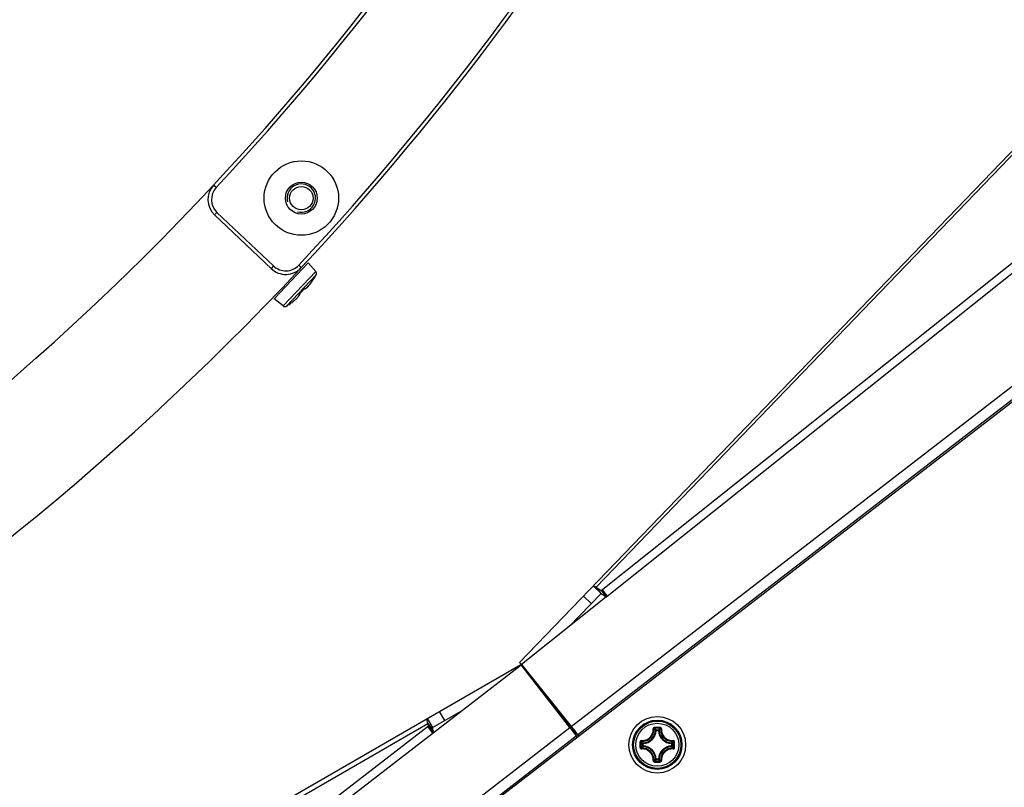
# Model space of a CAD drawing. Header units: millimetres. Extents: x 0 to 420, y 0 to 297.
# Tile 188 of 256: x 149 to 163, y 180 to 191. Entities that reach past the tile are written whole.
import ezdxf

# ---------------------------------------------------------------- set-up
doc = ezdxf.new("R2010")
doc.units = ezdxf.units.MM
doc.header["$LTSCALE"] = 23.1
doc.layers.get('0').update_dxf_attribs({"linetype": 'CONTINUOUS'})
doc.layers.add('02___PRT_ALL_AXES', color=7, linetype='CONTINUOUS')
doc.layers.add('DIM_PILOTEES', color=7, linetype='CONTINUOUS')
doc.styles.get("Standard").update_dxf_attribs({"font": 'txt', "width": 0.7})
doc.styles.add('TEXTSTYLE_4', font='txt')
doc.dimstyles.new('DIMSTYLE_1', dxfattribs={"dimtxt": 2.5, "dimasz": 3.5, "dimexe": 2, "dimexo": 0, "dimtad": 1, "dimdec": 0, "dimlfac": 10, "dimdsep": 46, "dimtxsty": 'Standard', "dimblk": '_FILLED', "dimblk1": '_FILLED', "dimblk2": '_FILLED', "dimcen": 0.09, "dimazin": 2, "dimtp": 1.2, "dimtm": 1.2, "dimtfac": 1, "dimtdec": 0, "dimtofl": 0, "dimtmove": 0, "dimatfit": 3, "dimldrblk": '_FILLED', "dimfxl": 0, "dimtolj": 1, "dimarcsym": 0})
doc.dimstyles.new('DIMSTYLE_5', dxfattribs={"dimtxt": 2.5, "dimasz": 3.5, "dimexe": 2, "dimexo": 0, "dimtad": 1, "dimlfac": 10, "dimdsep": 46, "dimtxsty": 'Standard', "dimblk": '_FILLED', "dimblk1": '_FILLED', "dimblk2": '_FILLED', "dimcen": 0.09, "dimazin": 2, "dimtp": 0.8, "dimtm": 0.8, "dimtfac": 1, "dimtmove": 0, "dimatfit": 2, "dimldrblk": '_FILLED', "dimfxl": 0, "dimtolj": 1, "dimarcsym": 0})

# ---------------------------------------------------------------- blocks, each defined once
blk = doc.blocks.new('_FILLED')
at = {"color": 0, "linetype": 'ByBlock'}
blk.add_solid([(0, 0), (-1, 0.1429), (-1, -0.1429)], dxfattribs=at)
blk = doc.blocks.new('*D4')
at = {"layer": 'DIM_PILOTEES', "color": 2, "linetype": 'Continuous'}
for p, q in [((169.825, 234.122), (190.886, 234.122)), ((188.886, 234.122), (188.886, 181.785)), ((188.886, 129.447), (188.886, 181.785)), ((149.276, 129.447), (190.886, 129.447))]:
    blk.add_line(p, q, dxfattribs=at)
at = {"layer": 'DIM_PILOTEES', "color": 2, "linetype": 'Continuous', "xscale": 3.5, "yscale": 3.5, "zscale": 3.5}
for p, rotation in [((188.886, 234.122), 90), ((188.886, 129.447), 270)]:
    blk.add_blockref('_FILLED', p, dxfattribs=dict(at, rotation=rotation))
at = {"layer": 'DIM_PILOTEES', "color": 2, "linetype": 'Continuous', "insert": (185.761, 188.847), "char_height": 2.5, "width": 10.98214, "attachment_point": 2, "rotation": 90, "line_spacing_factor": 0.9}
blk.add_mtext('{\\ftxt;\\W0.0001;\\H0.0001;\\~}{\\ftxt;\\W2.9285714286;\\H2.5; }{\\ftxt;\\W0.0001;\\H0.0001;\\~}', dxfattribs=at)
blk = doc.blocks.new('*D8')
at = {"layer": 'DIM_PILOTEES', "color": 2, "linetype": 'Continuous'}
for p, q in [((124.125, 214.622), (176.063, 258.233)), ((154.337, 239.99), (124.125, 214.622)), ((93.913, 189.254), (124.125, 214.622))]:
    blk.add_line(p, q, dxfattribs=at)
at = {"layer": 'DIM_PILOTEES', "color": 2, "linetype": 'Continuous', "xscale": 3.5, "yscale": 3.5, "zscale": 3.5}
for p, rotation in [((154.337, 239.99), 40.0192182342), ((93.913, 189.254), 220.0192182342)]:
    blk.add_blockref('_FILLED', p, dxfattribs=dict(at, rotation=rotation))
at = {"layer": 'DIM_PILOTEES', "color": 2, "linetype": 'Continuous', "insert": (166.988, 254.693), "char_height": 2.5, "width": 13.83929, "attachment_point": 1, "rotation": 40.0192, "line_spacing_factor": 0.9, "style": 'TEXTSTYLE_4'}
blk.add_mtext('{\\ftxt;\\W0.0001;\\H0.0001;\\~}{\\ftxt;\\W1.3333333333;\\H2.5; }{\\ftxt;\\W0.0001;\\H0.0001;\\~}{\\ftxt;\\W0.0001;\\H0.0001;\\~}{\\ftxt;\\W2.3571428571;\\H2.5; }{\\ftxt;\\W0.0001;\\H0.0001;\\~}', dxfattribs=at)

msp = doc.modelspace()

# ---------------------------------------------------------------- linework, layer by layer
at = {"color": 7, "linetype": 'Continuous'}
for p, q in [((164.1797, 190.5798), (156.0302, 182.1113)), ((164.217, 190.5655), (157.1077, 183.1778)), ((151.7487, 188.8191), (151.7121, 188.8533)), ((157.1815, 183.1288), (164.2985, 188.8096)), ((157.265, 183.0477), (164.3169, 188.6769)), ((151.7593, 188.4671), (151.7249, 188.4309)), ((151.7249, 188.4309), (152.5228, 187.6737)), ((151.7593, 188.4671), (152.5572, 187.7099)), ((152.5572, 187.7099), (152.5228, 187.6737)), ((153.0436, 187.7543), (152.5652, 187.2485)), ((152.912, 187.7206), (152.9485, 187.6864)), ((153.1528, 187.6313), (153.0436, 187.7543)), ((153.1528, 187.6313), (152.6942, 187.1463)), ((153.158, 187.5855), (152.7402, 187.1437)), ((153.0724, 187.4554), (153.0729, 187.4561)), ((153.1093, 187.5065), (153.1228, 187.5274)), ((153.1209, 187.5254), (153.1135, 187.5142)), ((153.1135, 187.5142), (153.1151, 187.5167)), ((153.1135, 187.5142), (153.1135, 187.5142)), ((153.1151, 187.5167), (153.1166, 187.519)), ((153.1158, 187.5166), (153.1154, 187.517)), ((153.1166, 187.519), (153.118, 187.5211)), ((153.118, 187.5211), (153.1193, 187.5231)), ((153.1193, 187.5231), (153.1205, 187.5249)), ((153.1228, 187.5274), (153.1245, 187.5299)), ((153.1235, 187.5292), (153.1245, 187.5305)), ((153.1257, 187.5309), (153.126, 187.5312)), ((153.126, 187.5312), (153.1273, 187.5329)), ((152.9252, 187.32), (152.9204, 187.3145)), ((152.9276, 187.3225), (152.9278, 187.3224)), ((152.9281, 187.3227), (152.9279, 187.3211)), ((152.9294, 187.3235), (152.9292, 187.3238)), ((152.9294, 187.3235), (152.9296, 187.3237)), ((152.9304, 187.3198), (152.9294, 187.3235)), ((152.9296, 187.3237), (152.9303, 187.3247)), ((152.9303, 187.3247), (152.9312, 187.3258)), ((152.9583, 187.3538), (152.964, 187.3598)), ((152.962, 187.3577), (152.963, 187.3588)), ((152.9772, 187.374), (152.982, 187.3792)), ((152.9805, 187.3784), (152.9807, 187.3783)), ((152.982, 187.3792), (152.9868, 187.3846)), ((152.989, 187.3866), (152.9928, 187.3857)), ((152.6942, 187.1463), (152.5652, 187.2485)), ((152.7903, 187.177), (152.79, 187.177)), ((152.791, 187.1772), (152.7903, 187.177)), ((152.7914, 187.1782), (152.7938, 187.1802)), ((152.7932, 187.1792), (152.7938, 187.1802)), ((152.7938, 187.1802), (152.7946, 187.1808)), ((152.8066, 187.1897), (152.794, 187.1803)), ((152.7946, 187.1808), (152.7956, 187.1816)), ((152.7956, 187.1816), (152.7973, 187.1829)), ((152.7973, 187.1829), (152.7993, 187.1843)), ((152.7993, 187.1843), (152.8015, 187.186)), ((152.8015, 187.186), (152.8048, 187.1883)), ((152.8048, 187.1883), (152.8066, 187.1897)), ((152.8951, 187.2638), (152.9056, 187.2749)), ((152.8992, 187.2681), (152.8996, 187.2685)), ((156.7557, 181.209), (164.4106, 187.1185)), ((164.5252, 186.9846), (137.4595, 166.0922)), ((156.8479, 181.0919), (164.4172, 186.9353)), ((157.1783, 183.088), (157.0702, 183.192)), ((157.1785, 183.0882), (157.1077, 183.1779)), ((157.1077, 183.1778), (157.1815, 183.1288)), ((157.1815, 183.1288), (157.2523, 183.0391)), ((157.1927, 183.1377), (157.2634, 183.048)), ((157.2652, 183.0474), (156.0577, 182.0833)), ((157.0397, 182.944), (156.9316, 183.048)), ((157.2648, 183.0479), (157.2634, 183.048)), ((137.135, 171.1665), (156.0471, 182.0854)), ((137.2272, 167.525), (156.0501, 182.0803)), ((156.0577, 182.0848), (156.0302, 182.1113)), ((156.05, 182.0804), (156.0471, 182.0854)), ((156.7363, 181.1941), (156.0506, 182.0808)), ((156.0577, 182.0833), (156.7557, 181.209)), ((154.7264, 181.3229), (154.8014, 181.193)), ((154.9721, 181.2915), (154.8971, 181.4214)), ((137.141, 171.0927), (154.7324, 181.2491)), ((137.1547, 167.6188), (154.7423, 181.2189)), ((137.4738, 166.2988), (156.7363, 181.1941)), ((154.7297, 181.2092), (154.8022, 181.1154)), ((154.7324, 181.2491), (154.8044, 181.1561)), ((154.7324, 181.2491), (154.7423, 181.2189)), ((154.8144, 181.1259), (154.7423, 181.2189)), ((156.7363, 181.1941), (156.8276, 181.0762)), ((156.7558, 181.209), (156.8631, 181.07)), ((137.565, 166.1809), (156.8276, 181.0762)), ((156.8439, 181.0553), (156.8277, 181.0763)), ((156.8475, 181.0927), (156.8479, 181.0919)), ((157.9561, 181.1519), (157.9461, 181.1524)), ((157.9561, 181.1619), (157.9885, 181.1619)), ((157.9561, 181.1519), (157.9561, 181.1619)), ((157.9561, 181.1519), (157.9884, 181.1519)), ((157.9885, 181.1519), (157.9885, 181.1619)), ((157.9885, 181.1519), (157.9984, 181.1524)), ((157.7713, 180.9671), (157.7613, 180.9671)), ((157.7613, 180.9347), (157.7613, 180.9671)), ((157.7713, 180.9347), (157.7613, 180.9347)), ((157.7713, 180.9671), (157.7708, 180.9771)), ((157.7713, 180.9347), (157.7708, 180.9248)), ((157.7713, 180.9348), (157.7713, 180.9671)), ((158.1733, 180.9671), (158.1737, 180.9771)), ((158.1733, 180.9671), (158.1832, 180.9671)), ((158.1733, 180.9671), (158.1733, 180.9348)), ((158.1733, 180.9347), (158.1832, 180.9347)), ((158.1733, 180.9347), (158.1737, 180.9248)), ((158.1832, 180.9671), (158.1832, 180.9347)), ((157.9561, 180.7499), (157.9461, 180.7495)), ((157.9884, 180.7499), (157.9561, 180.7499)), ((157.9561, 180.7499), (157.9561, 180.74)), ((157.9885, 180.74), (157.9561, 180.74)), ((157.9885, 180.7499), (157.9984, 180.7495)), ((157.9885, 180.7499), (157.9885, 180.74))]:
    msp.add_line(p, q, dxfattribs=at)
at = {"color": 3, "linetype": 'Continuous'}
for p, q in [((157.1784, 183.0881), (156.7266, 182.6186)), ((157.1785, 183.0882), (157.2523, 183.0391)), ((157.2523, 183.0391), (157.2634, 183.048)), ((156.7543, 181.2092), (156.0563, 182.0834)), ((154.8014, 181.193), (155.1947, 181.42)), ((154.8044, 181.1561), (154.8144, 181.1259)), ((156.8446, 181.0922), (156.8622, 181.0694))]:
    msp.add_line(p, q, dxfattribs=at)
at = {"color": 7, "linetype": 'Continuous'}
for points in [[(153.0423, 187.4194), (153.0488, 187.4265), (153.0556, 187.4344), (153.0627, 187.443), (153.07, 187.4523), (153.0775, 187.4621), (153.0851, 187.4723), (153.0926, 187.4829), (153.1001, 187.4938), (153.1074, 187.5048), (153.1135, 187.5142)], [(153.0467, 187.4241), (153.0526, 187.4306), (153.0589, 187.4379), (153.0654, 187.4458), (153.0722, 187.4545), (153.0793, 187.4638), (153.0866, 187.4737), (153.0941, 187.4841), (153.1017, 187.4951), (153.1093, 187.5065)], [(153.1205, 187.5249), (153.1216, 187.5265), (153.1221, 187.5272), (153.1225, 187.5278), (153.1229, 187.5284), (153.1233, 187.5289), (153.1235, 187.5292)], [(153.1235, 187.5292), (153.1255, 187.5306), (153.1272, 187.5326), (153.1274, 187.5329)], [(152.9007, 187.2696), (152.9055, 187.2751), (152.9097, 187.2801), (152.9133, 187.2848), (152.9163, 187.2891), (152.9187, 187.2931), (152.9207, 187.2969), (152.9221, 187.3005), (152.923, 187.3041), (152.9234, 187.3077), (152.9229, 187.3115)], [(152.9056, 187.2749), (152.9109, 187.2808), (152.9154, 187.2863), (152.9193, 187.2914), (152.9226, 187.2961), (152.9253, 187.3005), (152.9274, 187.3046), (152.929, 187.3084), (152.9301, 187.3122), (152.9306, 187.3159), (152.9304, 187.3198)], [(152.9188, 187.3116), (152.9188, 187.3116), (152.919, 187.3119), (152.9192, 187.3123), (152.9196, 187.3128), (152.92, 187.3135), (152.9206, 187.3143), (152.9213, 187.3152)], [(152.9213, 187.3152), (152.9221, 187.3162), (152.923, 187.3173), (152.924, 187.3184), (152.925, 187.3196), (152.9262, 187.3208), (152.9273, 187.322)], [(152.9229, 187.3115), (152.9216, 187.3151), (152.9214, 187.3154)], [(152.9273, 187.322), (152.9313, 187.3259), (152.9363, 187.3309), (152.9413, 187.336), (152.9462, 187.3411), (152.9511, 187.3462), (152.9593, 187.3549)], [(152.9581, 187.3536), (152.9629, 187.3587), (152.9677, 187.364), (152.9725, 187.3692), (152.9772, 187.3745)], [(152.964, 187.3598), (152.9676, 187.3636), (152.9724, 187.3688), (152.9772, 187.374)], [(152.9772, 187.3745), (152.9813, 187.379), (152.9825, 187.3803), (152.9836, 187.3815), (152.9848, 187.3827), (152.9859, 187.3838), (152.9869, 187.3847), (152.9879, 187.3856), (152.9888, 187.3864)], [(152.9888, 187.3864), (152.9897, 187.3871), (152.9904, 187.3876), (152.991, 187.388), (152.9914, 187.3883)], [(152.9928, 187.3857), (152.9966, 187.3858), (153.0004, 187.3865), (153.0041, 187.3878), (153.0078, 187.3896), (153.0118, 187.392), (153.016, 187.3949), (153.0205, 187.3984), (153.0253, 187.4026), (153.0306, 187.4074), (153.0363, 187.413), (153.0467, 187.4241)], [(152.791, 187.1772), (152.7913, 187.1774), (152.7932, 187.1792)], [(152.791, 187.1772), (152.7927, 187.1786), (152.7929, 187.179)], [(152.8066, 187.1897), (152.8163, 187.1967), (152.8273, 187.205), (152.8378, 187.2132), (152.8479, 187.2212), (152.8574, 187.229), (152.8662, 187.2366), (152.8745, 187.2439), (152.882, 187.2509), (152.8889, 187.2575), (152.8951, 187.2638)]]:
    msp.add_lwpolyline(points, dxfattribs=at)
for centre, radius in [((152.9496, 188.6684), 0.525), ((152.9496, 188.6684), 0.225), ((157.9723, 180.9509), 0.4), ((157.9723, 180.9509), 0.3482), ((157.9723, 180.9509), 0.3481), ((157.9723, 180.9509), 0.3338), ((157.9723, 180.9509), 0.304)]:
    msp.add_circle(centre, radius, dxfattribs=at)
for centre, radius, start, end in [((124.1252, 214.622), 37.75, 316.95175, 343.04825), ((124.1252, 214.622), 37.8, 316.95175, 343.04825), ((124.1252, 214.622), 39.4, 316.93905, 343.06095), ((124.1252, 214.622), 39.45, 316.93905, 343.06095), ((151.9314, 188.6485), 0.3, 136.95175, 226.5), ((151.9314, 188.6485), 0.25, 136.95175, 226.5), ((152.7293, 187.8913), 0.25, 226.5, 316.93905), ((124.1252, 214.622), 39.45, 283.22162, 316.89497), ((152.7293, 187.8913), 0.3, 226.5, 316.93905), ((152.1056, 188.1622), 1.2, 328.36711, 331.27713), ((153.1229, 187.6048), 0.04, 331.27713, 41.6), ((152.5038, 187.8932), 0.7176, 322.46965, 323.48825), ((152.4735, 187.9158), 0.7554, 323.48092, 323.71402), ((152.4402, 187.9401), 0.7967, 323.72049, 325.31989), ((152.4068, 187.9635), 0.8374, 325.30359, 325.57487), ((152.3999, 187.9683), 0.8458, 325.57509, 326.0697), ((152.3956, 187.9711), 0.851, 326.06933, 326.23245), ((152.3933, 187.9727), 0.8538, 326.23151, 327.51685), ((153.3229, 187.3884), 0.2441, 145.24338, 145.83782), ((153.2498, 187.4391), 0.1552, 144.53448, 145.25242), ((153.1913, 187.4809), 0.0833, 143.3755, 144.58056), ((153.1175, 187.5376), 0.0101, 314.55313, 328.31297), ((153.0015, 187.2479), 0.105, 135.65885, 136.61972), ((153.0036, 187.2459), 0.108, 134.76171, 135.66169), ((152.0831, 188.1741), 1.1994, 314.76214, 316.5999), ((152.0828, 188.1743), 1.1997, 316.60018, 318.43761), ((153.0605, 187.3074), 0.107, 136.60668, 138.44145), ((152.9897, 187.398), 0.0101, 276.43101, 293.36565), ((152.1056, 188.1622), 1.2, 301.92287, 304.83289), ((152.7843, 187.1852), 0.01, 304.87923, 317.17411), ((152.2799, 187.9223), 0.9024, 305.71517, 306.78414), ((152.2874, 187.9123), 0.8899, 306.78424, 307.16429), ((152.2946, 187.9028), 0.8779, 307.16422, 307.55265), ((152.3043, 187.8902), 0.862, 307.55242, 307.95783), ((152.32, 187.87), 0.8364, 307.95665, 308.55145), ((152.3375, 187.8481), 0.8084, 308.55241, 308.93804), ((152.3545, 187.827), 0.7813, 308.9376, 309.36774), ((152.3715, 187.8063), 0.7544, 309.36834, 309.68982), ((152.3977, 187.7748), 0.7135, 309.68499, 310.4804), ((152.4231, 187.745), 0.6744, 310.48561, 310.69603), ((152.719, 187.1777), 0.04, 231.6, 301.92287), ((146.3802, 174.3783), 13.9154, 38.53717, 39.01175), ((157.973, 169.7792), 11.4164, 89.81044, 90.19678), ((157.9723, 169.8623), 11.3214, 89.80689, 90.19321), ((157.5782, 180.8014), 0.5222, 43.64832, 47.03641), ((158.3663, 180.8014), 0.5222, 132.96337, 136.35171), ((157.7623, 181.1609), 0.1841, 272.6606, 357.33932), ((157.7623, 181.1609), 0.194, 272.65943, 357.34057), ((158.1823, 181.1609), 0.194, 182.65941, 267.34055), ((158.1823, 181.1609), 0.1841, 182.66067, 267.33932), ((169.1438, 180.951), 11.4162, 179.80704, 180.0002), ((169.1437, 180.9509), 11.4162, 179.99975, 180.1929), ((158.1216, 181.3449), 0.522, 222.96287, 226.35218), ((169.0611, 180.9509), 11.3215, 179.80685, 180.19315), ((158.1217, 180.5569), 0.5221, 133.64789, 137.03688), ((157.7623, 180.7409), 0.1841, 2.6606, 87.33939), ((157.7623, 180.7409), 0.194, 2.65944, 87.34057), ((158.1823, 180.7409), 0.194, 92.65924, 177.34041), ((158.1823, 180.7409), 0.1841, 92.66067, 177.33932), ((157.8228, 181.345), 0.5222, 313.64832, 317.0364), ((157.8228, 180.5569), 0.5222, 42.96338, 46.35171), ((146.8835, 180.9509), 11.3215, 359.80685, 0.19315), ((146.8008, 180.951), 11.4162, 359.99975, 0.1929), ((146.8008, 180.9509), 11.4162, 359.80704, 0.0002), ((157.973, 192.1226), 11.4164, 269.8032, 270.18954), ((157.5783, 181.1003), 0.522, 312.96286, 316.35218), ((157.9723, 192.0396), 11.3214, 269.80679, 270.19311), ((158.3663, 181.1004), 0.5222, 223.64833, 227.03641)]:
    msp.add_arc(centre, radius, start, end, dxfattribs=at)
at = {"color": 2, "linetype": 'Continuous'}
msp.add_arc((152.9492, 188.668), 0.2, 255, 195, dxfattribs=at)
at = {"color": 7, "linetype": 'Continuous'}
for points, knots in [([(152.9973, 187.3913), (152.9982, 187.3902), (153.0016, 187.3885), (153.0079, 187.3904), (153.0154, 187.3946), (153.0246, 187.4019), (153.0351, 187.4118), (153.0469, 187.4243), (153.0595, 187.439), (153.0681, 187.4497), (153.0724, 187.4554)], [0, 0, 0, 0, 0.0420405, 0.0984814, 0.1816115, 0.2941495, 0.4353068, 0.6025672, 0.7922785, 1, 1, 1, 1]), ([(153.126, 187.5323), (153.1258, 187.5323), (153.1253, 187.5315), (153.1248, 187.531), (153.1245, 187.5305)], [0, 0, 0, 0, 0.2850615, 1, 1, 1, 1]), ([(153.126, 187.5323), (153.1262, 187.5323), (153.1267, 187.5324), (153.1272, 187.5326), (153.1274, 187.5329)], [0, 0, 0, 0, 0.312939, 1, 1, 1, 1]), ([(152.8628, 187.2337), (152.8681, 187.2382), (152.8779, 187.2469), (152.8913, 187.2598), (152.9025, 187.2715), (152.911, 187.2818), (152.9169, 187.2905), (152.92, 187.2972), (152.9205, 187.3032), (152.9178, 187.3053), (152.9165, 187.3058)], [0, 0, 0, 0, 0.2163126, 0.4114316, 0.5808157, 0.720849, 0.8292629, 0.906002, 0.9563181, 1, 1, 1, 1]), ([(152.9204, 187.3145), (152.9195, 187.3135), (152.9181, 187.3114), (152.9165, 187.3091), (152.9156, 187.3061), (152.9165, 187.3058)], [0, 0, 0, 0, 0.4136897, 0.7239276, 1, 1, 1, 1]), ([(152.9279, 187.3211), (152.9277, 187.3203), (152.9266, 187.3165), (152.9247, 187.3131), (152.9231, 187.3104)], [0, 0, 0, 0, 0.2035459, 1, 1, 1, 1]), ([(152.9894, 187.3873), (152.9888, 187.3868), (152.9866, 187.3848), (152.9844, 187.3826), (152.9828, 187.3809)], [0, 0, 0, 0, 0.2302632, 1, 1, 1, 1]), ([(152.9973, 187.3913), (152.9968, 187.392), (152.9929, 187.3903), (152.991, 187.3887), (152.9894, 187.3873)], [0, 0, 0, 0, 0.297982, 1, 1, 1, 1]), ([(152.794, 187.1803), (152.7934, 187.1799), (152.7924, 187.1791), (152.7909, 187.1779), (152.7905, 187.1776), (152.7899, 187.177), (152.79, 187.177)], [0, 0, 0, 0, 0.4397188, 0.7594152, 0.9475904, 1, 1, 1, 1]), ([(157.0703, 183.1921), (157.0732, 183.1951), (157.09, 183.1893), (157.0998, 183.183), (157.1077, 183.1778)], [0, 0, 0, 0, 0.308865, 1, 1, 1, 1]), ([(154.7264, 181.3229), (154.7195, 181.3188), (154.72, 181.2867), (154.727, 181.2655), (154.7324, 181.2491)], [0, 0, 0, 0, 0.3170391, 1, 1, 1, 1]), ([(156.7577, 181.2105), (156.778, 181.1842), (156.8076, 181.1447), (156.8384, 181.1061), (156.8475, 181.0927)], [0, 0, 0, 0, 0.6725519, 1, 1, 1, 1]), ([(157.9338, 181.1955), (157.9284, 181.1955), (157.9172, 181.1909), (157.9131, 181.1794), (157.9134, 181.1741)], [0, 0, 0, 0, 0.5030547, 1, 1, 1, 1]), ([(157.9341, 181.1836), (157.9314, 181.1836), (157.9259, 181.1814), (157.9237, 181.1758), (157.9238, 181.1732)], [0, 0, 0, 0, 0.5063564, 1, 1, 1, 1]), ([(157.9338, 181.1955), (157.9338, 181.1929), (157.9338, 181.1893), (157.934, 181.1853), (157.934, 181.184), (157.9341, 181.1836)], [0, 0, 0, 0, 0.6615052, 0.8927289, 1, 1, 1, 1]), ([(158.0108, 181.1955), (158.0108, 181.1929), (158.0108, 181.1893), (158.0106, 181.1853), (158.0106, 181.184), (158.0104, 181.1836)], [0, 0, 0, 0, 0.661448, 0.89268, 1, 1, 1, 1]), ([(158.0207, 181.1732), (158.0209, 181.1758), (158.0187, 181.1814), (158.0131, 181.1836), (158.0104, 181.1836)], [0, 0, 0, 0, 0.4936334, 1, 1, 1, 1]), ([(158.0312, 181.1741), (158.0315, 181.1794), (158.0274, 181.1909), (158.0162, 181.1955), (158.0108, 181.1955)], [0, 0, 0, 0, 0.4969442, 1, 1, 1, 1]), ([(157.7491, 181.0098), (157.7706, 181.0086), (157.815, 181.0154), (157.8712, 181.0519), (157.9077, 181.1082), (157.9146, 181.1526), (157.9134, 181.1741)], [0, 0, 0, 0, 0.2488342, 0.500002, 0.7511665, 1, 1, 1, 1]), ([(157.75, 180.9994), (157.7728, 180.9981), (157.8198, 181.0052), (157.8794, 181.0438), (157.918, 181.1034), (157.9251, 181.1504), (157.9238, 181.1732)], [0, 0, 0, 0, 0.2489804, 0.5000021, 0.7510204, 1, 1, 1, 1]), ([(157.9134, 181.1743), (157.9157, 181.1745), (157.9189, 181.1745), (157.9223, 181.174), (157.9236, 181.1736), (157.9238, 181.1732)], [0, 0, 0, 0, 0.6545851, 0.8795181, 1, 1, 1, 1]), ([(157.9461, 181.1524), (157.9444, 181.1541), (157.9371, 181.1613), (157.9296, 181.1682), (157.9238, 181.1732)], [0, 0, 0, 0, 0.2451287, 1, 1, 1, 1]), ([(157.9984, 181.1524), (158.0002, 181.1541), (158.0075, 181.1613), (158.0149, 181.1682), (158.0207, 181.1732)], [0, 0, 0, 0, 0.2451275, 1, 1, 1, 1]), ([(158.0207, 181.1732), (158.0194, 181.1504), (158.0266, 181.1034), (158.0652, 181.0438), (158.1248, 181.0052), (158.1717, 180.9981), (158.1946, 180.9994)], [0, 0, 0, 0, 0.2489812, 0.4999969, 0.7510186, 1, 1, 1, 1]), ([(158.0311, 181.1743), (158.0288, 181.1745), (158.0256, 181.1745), (158.0223, 181.174), (158.021, 181.1736), (158.0207, 181.1732)], [0, 0, 0, 0, 0.6546352, 0.8795639, 1, 1, 1, 1]), ([(158.0312, 181.1741), (158.03, 181.1526), (158.0368, 181.1082), (158.0733, 181.0519), (158.1296, 181.0154), (158.1739, 181.0086), (158.1955, 181.0098)], [0, 0, 0, 0, 0.2488362, 0.4999983, 0.7511665, 1, 1, 1, 1]), ([(157.7491, 181.0098), (157.7437, 181.0101), (157.7323, 181.006), (157.7277, 180.9948), (157.7276, 180.9894)], [0, 0, 0, 0, 0.4969296, 1, 1, 1, 1]), ([(157.7276, 180.9894), (157.7303, 180.9894), (157.7339, 180.9894), (157.7378, 180.9892), (157.7392, 180.9892), (157.7396, 180.9891)], [0, 0, 0, 0, 0.6614743, 0.8927027, 1, 1, 1, 1]), ([(157.7276, 180.9124), (157.7303, 180.9124), (157.7339, 180.9124), (157.7378, 180.9126), (157.7392, 180.9126), (157.7396, 180.9127)], [0, 0, 0, 0, 0.6615051, 0.8927291, 1, 1, 1, 1]), ([(157.7276, 180.9124), (157.7277, 180.907), (157.7323, 180.8958), (157.7438, 180.8917), (157.7491, 180.892)], [0, 0, 0, 0, 0.5030512, 1, 1, 1, 1]), ([(157.75, 180.9994), (157.7474, 180.9995), (157.7418, 180.9973), (157.7396, 180.9918), (157.7396, 180.9891)], [0, 0, 0, 0, 0.4936422, 1, 1, 1, 1]), ([(157.7396, 180.9127), (157.7396, 180.9101), (157.7418, 180.9045), (157.7474, 180.9023), (157.75, 180.9025)], [0, 0, 0, 0, 0.5063605, 1, 1, 1, 1]), ([(157.7489, 181.0098), (157.7487, 181.0075), (157.7487, 181.0043), (157.7492, 181.0009), (157.7496, 180.9996), (157.75, 180.9994)], [0, 0, 0, 0, 0.6546352, 0.8795637, 1, 1, 1, 1]), ([(157.7489, 180.892), (157.7487, 180.8944), (157.7487, 180.8976), (157.7492, 180.9009), (157.7496, 180.9022), (157.75, 180.9025)], [0, 0, 0, 0, 0.6545981, 0.8795287, 1, 1, 1, 1]), ([(157.7708, 180.9771), (157.7691, 180.9788), (157.7619, 180.9861), (157.755, 180.9936), (157.75, 180.9994)], [0, 0, 0, 0, 0.245124, 1, 1, 1, 1]), ([(157.7708, 180.9248), (157.7691, 180.923), (157.7619, 180.9157), (157.755, 180.9082), (157.75, 180.9025)], [0, 0, 0, 0, 0.2451256, 1, 1, 1, 1]), ([(157.9238, 180.7286), (157.9251, 180.7514), (157.918, 180.7984), (157.8794, 180.858), (157.8198, 180.8966), (157.7728, 180.9038), (157.75, 180.9025)], [0, 0, 0, 0, 0.2489812, 0.4999969, 0.7510186, 1, 1, 1, 1]), ([(157.7613, 180.9347), (157.7614, 180.9322), (157.7634, 180.9272), (157.7684, 180.9249), (157.7708, 180.9248)], [0, 0, 0, 0, 0.4999791, 1, 1, 1, 1]), ([(158.1946, 180.9025), (158.1717, 180.9038), (158.1248, 180.8966), (158.0652, 180.858), (158.0266, 180.7984), (158.0194, 180.7514), (158.0207, 180.7286)], [0, 0, 0, 0, 0.2489801, 0.5000019, 0.7510202, 1, 1, 1, 1]), ([(158.1737, 180.9771), (158.1755, 180.9788), (158.1826, 180.9861), (158.1895, 180.9936), (158.1946, 180.9994)], [0, 0, 0, 0, 0.2451287, 1, 1, 1, 1]), ([(158.1832, 180.9671), (158.1832, 180.9696), (158.1812, 180.9747), (158.1762, 180.9769), (158.1737, 180.9771)], [0, 0, 0, 0, 0.4999791, 1, 1, 1, 1]), ([(158.1737, 180.9248), (158.1762, 180.9249), (158.1812, 180.9272), (158.1832, 180.9322), (158.1832, 180.9347)], [0, 0, 0, 0, 0.5000209, 1, 1, 1, 1]), ([(158.1737, 180.9248), (158.1755, 180.923), (158.1826, 180.9157), (158.1895, 180.9082), (158.1946, 180.9025)], [0, 0, 0, 0, 0.2451275, 1, 1, 1, 1]), ([(158.1957, 181.0098), (158.1958, 181.0075), (158.1959, 181.0043), (158.1953, 181.0009), (158.1949, 180.9996), (158.1946, 180.9994)], [0, 0, 0, 0, 0.6545981, 0.8795287, 1, 1, 1, 1]), ([(158.2049, 180.9891), (158.2049, 180.9918), (158.2028, 180.9973), (158.1972, 180.9995), (158.1946, 180.9994)], [0, 0, 0, 0, 0.5063605, 1, 1, 1, 1]), ([(158.1946, 180.9025), (158.1972, 180.9023), (158.2028, 180.9045), (158.2049, 180.9101), (158.2049, 180.9127)], [0, 0, 0, 0, 0.493642, 1, 1, 1, 1]), ([(158.1957, 180.892), (158.1958, 180.8944), (158.1959, 180.8976), (158.1953, 180.9009), (158.1949, 180.9022), (158.1946, 180.9025)], [0, 0, 0, 0, 0.6546341, 0.8795629, 1, 1, 1, 1]), ([(158.2169, 180.9894), (158.2169, 180.9948), (158.2122, 181.006), (158.2008, 181.0101), (158.1955, 181.0098)], [0, 0, 0, 0, 0.5030512, 1, 1, 1, 1]), ([(158.1955, 180.892), (158.2008, 180.8917), (158.2122, 180.8958), (158.2169, 180.907), (158.2169, 180.9124)], [0, 0, 0, 0, 0.496947, 1, 1, 1, 1]), ([(158.2169, 180.9894), (158.2143, 180.9894), (158.2107, 180.9894), (158.2067, 180.9892), (158.2053, 180.9892), (158.2049, 180.9891)], [0, 0, 0, 0, 0.6615051, 0.8927291, 1, 1, 1, 1]), ([(158.2169, 180.9124), (158.2143, 180.9124), (158.2107, 180.9124), (158.2067, 180.9126), (158.2053, 180.9126), (158.2049, 180.9127)], [0, 0, 0, 0, 0.6614811, 0.8927085, 1, 1, 1, 1]), ([(157.9134, 180.7277), (157.9146, 180.7493), (157.9077, 180.7936), (157.8712, 180.8499), (157.815, 180.8864), (157.7706, 180.8932), (157.7491, 180.892)], [0, 0, 0, 0, 0.2488362, 0.4999983, 0.7511665, 1, 1, 1, 1]), ([(158.1955, 180.892), (158.1739, 180.8932), (158.1296, 180.8864), (158.0733, 180.8499), (158.0368, 180.7936), (158.03, 180.7493), (158.0312, 180.7277)], [0, 0, 0, 0, 0.2488323, 0.5000004, 0.7511649, 1, 1, 1, 1]), ([(157.9134, 180.7277), (157.9131, 180.7224), (157.9172, 180.7109), (157.9284, 180.7063), (157.9338, 180.7063)], [0, 0, 0, 0, 0.4969656, 1, 1, 1, 1]), ([(157.9134, 180.7275), (157.9157, 180.7274), (157.9189, 180.7273), (157.9223, 180.7279), (157.9236, 180.7283), (157.9238, 180.7286)], [0, 0, 0, 0, 0.6546352, 0.8795639, 1, 1, 1, 1]), ([(157.9238, 180.7286), (157.9237, 180.726), (157.9259, 180.7204), (157.9314, 180.7183), (157.9341, 180.7183)], [0, 0, 0, 0, 0.4936334, 1, 1, 1, 1]), ([(157.9461, 180.7495), (157.9444, 180.7477), (157.9371, 180.7406), (157.9296, 180.7337), (157.9238, 180.7286)], [0, 0, 0, 0, 0.245124, 1, 1, 1, 1]), ([(157.9338, 180.7063), (157.9338, 180.7089), (157.9337, 180.7125), (157.934, 180.7165), (157.934, 180.7179), (157.9341, 180.7183)], [0, 0, 0, 0, 0.661448, 0.89268, 1, 1, 1, 1]), ([(157.9885, 180.74), (157.9909, 180.74), (157.996, 180.742), (157.9983, 180.747), (157.9984, 180.7495)], [0, 0, 0, 0, 0.4999791, 1, 1, 1, 1]), ([(157.9984, 180.7495), (158.0002, 180.7477), (158.0075, 180.7406), (158.0149, 180.7337), (158.0207, 180.7286)], [0, 0, 0, 0, 0.2451287, 1, 1, 1, 1]), ([(158.0104, 180.7183), (158.0131, 180.7183), (158.0187, 180.7204), (158.0209, 180.726), (158.0207, 180.7286)], [0, 0, 0, 0, 0.5063566, 1, 1, 1, 1]), ([(158.0108, 180.7063), (158.0108, 180.7089), (158.0108, 180.7125), (158.0106, 180.7165), (158.0106, 180.7179), (158.0104, 180.7183)], [0, 0, 0, 0, 0.6615052, 0.8927289, 1, 1, 1, 1]), ([(158.0108, 180.7063), (158.0162, 180.7063), (158.0274, 180.7109), (158.0315, 180.7224), (158.0312, 180.7277)], [0, 0, 0, 0, 0.5030873, 1, 1, 1, 1]), ([(158.0311, 180.7275), (158.0288, 180.7274), (158.0256, 180.7273), (158.0223, 180.7279), (158.021, 180.7283), (158.0207, 180.7286)], [0, 0, 0, 0, 0.6545308, 0.8794748, 1, 1, 1, 1])]:
    msp.add_open_spline(points, degree=3, knots=knots, dxfattribs=at)
for points in [[(152.9165, 187.3058), (152.9183, 187.3076), (152.9194, 187.3102), (152.9195, 187.3127)], [(152.9973, 187.3913), (152.9963, 187.3902), (152.9951, 187.3893), (152.9937, 187.3887)], [(157.9561, 181.1619), (157.9536, 181.1618), (157.9485, 181.1598), (157.9463, 181.1548), (157.9461, 181.1524)], [(157.9984, 181.1524), (157.9983, 181.1548), (157.996, 181.1598), (157.9909, 181.1618), (157.9885, 181.1619)], [(157.7708, 180.9771), (157.7684, 180.9769), (157.7634, 180.9747), (157.7614, 180.9696), (157.7613, 180.9671)], [(157.9461, 180.7495), (157.9463, 180.747), (157.9485, 180.742), (157.9536, 180.74), (157.9561, 180.74)]]:
    msp.add_open_spline(points, degree=3, dxfattribs=at)
at = {"color": 3, "linetype": 'Continuous'}
for points, knots in [([(154.8014, 181.193), (154.7979, 181.1909), (154.7982, 181.1749), (154.8017, 181.1643), (154.8044, 181.1561)], [0, 0, 0, 0, 0.3170391, 1, 1, 1, 1]), ([(156.8446, 181.0922), (156.8249, 181.1177), (156.7953, 181.1568), (156.7651, 181.1955), (156.7554, 181.2092)], [0, 0, 0, 0, 0.6567819, 1, 1, 1, 1])]:
    msp.add_open_spline(points, degree=3, knots=knots, dxfattribs=at)
at = {"layer": '02___PRT_ALL_AXES', "color": 7, "linetype": 'Continuous'}
msp.add_circle((152.9492, 188.668), 0.165, dxfattribs=at)
msp.add_arc((124.1252, 214.622), 37.75, 283.04935, 316.95429, dxfattribs=at)

# ---------------------------------------------------------------- dimensions: what is measured, and where the dimension line sits
at = {"layer": 'DIM_PILOTEES', "color": 2, "linetype": 'Continuous'}
dim = msp.add_diameter_dim_2p(p1=(154.3372, 239.9901), p2=(93.9133, 189.2539), text='{\\ftxt;\\W0.0001;\\H0.0001;\\~}{\\ftxt;\\W1.3333333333;\\H2.5; }{\\ftxt;\\W0.0001;\\H0.0001;\\~}{\\ftxt;\\W0.0001;\\H0.0001;\\~}{\\ftxt;\\W2.3571428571;\\H2.5; }{\\ftxt;\\W0.0001;\\H0.0001;\\~}', dimstyle='DIMSTYLE_5', override={"dimpost": '<>'}, dxfattribs=at)
dim.commit()
dim.dimension.update_dxf_attribs({"geometry": '*D8', "text_midpoint": (171.1483, 254.9219), "dimtype": 163})
dim = msp.add_linear_dim(base=(188.8855, 129.4471), p1=(169.8252, 234.122), p2=(149.276, 129.4471), angle=270, text='{\\ftxt;\\W0.0001;\\H0.0001;\\~}{\\ftxt;\\W2.9285714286;\\H2.5; }{\\ftxt;\\W0.0001;\\H0.0001;\\~}', dimstyle='DIMSTYLE_1', dxfattribs=at)
dim.commit()
dim.dimension.update_dxf_attribs({"geometry": '*D4', "text_midpoint": (188.8855, 188.4897), "dimtype": 160})

doc.saveas('drawing.dxf')
